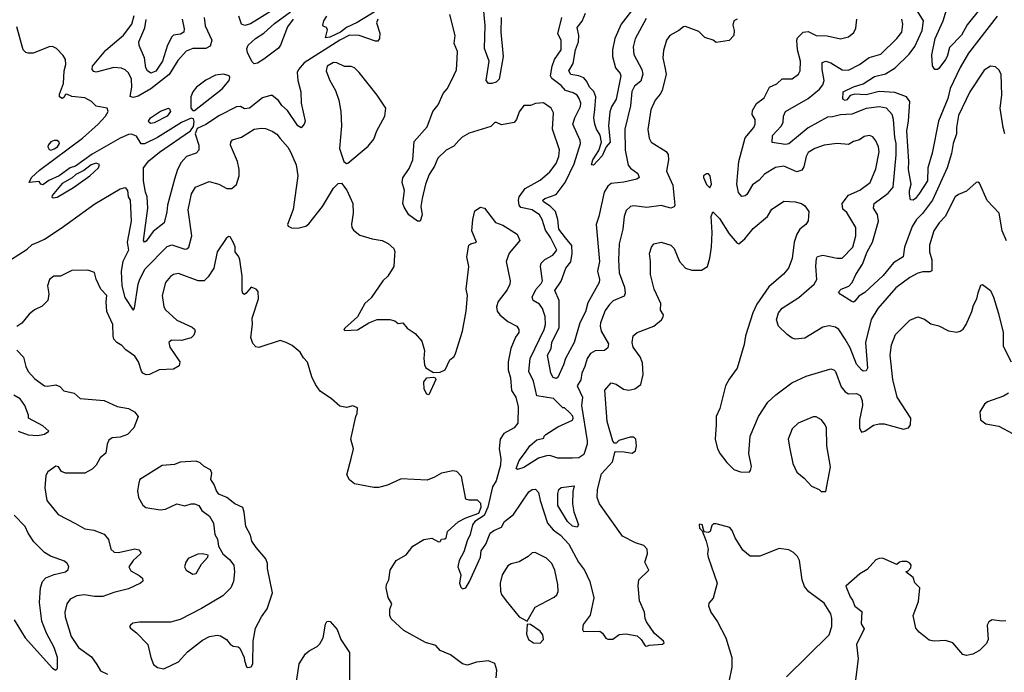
# Model space of a CAD drawing. Extents: x 1690054 to 1842981, y 782881 to 914114.
# Tile 36 of 256: x 1727492 to 1733590, y 792402 to 796442. Entities that reach past the tile are written whole.
import ezdxf

# ---------------------------------------------------------------- set-up
doc = ezdxf.new("R2010")
doc.units = 0

msp = doc.modelspace()

# ---------------------------------------------------------------- linework, layer by layer
at = {"layer": '0CON10XD'}
for points in [[(1730005, 796685.1), (1729582.8, 796425), (1729515.1, 796394.9), (1729479.6, 796365), (1729413.3, 796335), (1729385, 796330), (1729399.3, 796379.3), (1729393, 796393), (1729372, 796402), (1729369.3, 796409.3), (1729375.7, 796435), (1729394.2, 796465)], [(1729175, 796575.4), (1728922.4, 796417.6), (1728886.6, 796406.6), (1728865.6, 796415.6), (1728849.7, 796465)], [(1731309.6, 796535), (1731216.5, 796415), (1731177.8, 796325), (1731163.4, 796255), (1731163.7, 796213.7), (1731181.6, 796145), (1731210.3, 796110.3), (1731215.8, 796095), (1731185, 795950), (1731157.1, 795902.9), (1731147.1, 795872.9), (1731139.3, 795785), (1731149.5, 795685), (1731123.3, 795655), (1731099.5, 795600.5), (1731045, 795541.2), (1731033, 795543), (1731040.6, 795575), (1731077.6, 795632.4), (1731095.8, 795684.2), (1731087, 795727), (1731063.6, 795765), (1731053.6, 795795), (1731047.3, 795835), (1731052.9, 795887.1), (1731059.1, 795965), (1731047.5, 795997.5), (1731020.8, 796025), (1731005, 796058.8), (1730985, 796082.4), (1730955, 796095.8), (1730905, 796103.1), (1730892, 796125), (1730918.9, 796171.1), (1730934.4, 796255.6), (1730952.3, 796305), (1730954.4, 796344.4), (1730944.7, 796395), (1730975, 796433.8), (1730996.6, 796483.4)], [(1733443.3, 796515), (1733359.3, 796410.7), (1733323.6, 796346.4), (1733249.4, 796270.6), (1733236.4, 796215), (1733225.5, 796195), (1733185, 796140), (1733175, 796133.3), (1733160, 796135), (1733145.9, 796155.9), (1733140, 796225), (1733162.5, 796325), (1733211.5, 796435), (1733237.3, 796525)], [(1728633.8, 796455), (1728640, 796405), (1728682.5, 796315), (1728670.8, 796279.2), (1728645, 796263.5), (1728565, 796264.2), (1728523.3, 796246.7), (1728471, 796189), (1728417.9, 796102.1), (1728305, 796014.8), (1728225, 795968), (1728195, 795960), (1728176.2, 795966.2), (1728186.7, 796025), (1728184.7, 796075), (1728165, 796114.4), (1728145, 796132.5), (1728121.7, 796141.7), (1728075, 796146.4), (1727965, 796117.8), (1727951.8, 796121.8), (1727940.8, 796135), (1727943.3, 796155), (1728025.7, 796254.3), (1728135, 796346.8), (1728186.2, 796415), (1728201.7, 796468.3)], [(1729186.2, 796445), (1729151.6, 796398.4), (1729107.4, 796285), (1729095, 796266.9), (1729005, 796198), (1728965, 796172.6), (1728945, 796168.9), (1728931, 796181), (1728903.1, 796236.9), (1728898.5, 796265), (1728907.7, 796285), (1728953.2, 796326.8), (1729005, 796359.6), (1729070.7, 796419.3), (1729168.3, 796491.7)], [(1730749.2, 795139.2), (1730727.8, 795205), (1730710.8, 795235), (1730665, 795265.3), (1730595, 795280.4), (1730585.3, 795295), (1730581.6, 795325), (1730585.9, 795345), (1730621.7, 795398.3), (1730715, 795449.1), (1730775, 795500), (1730815, 795552.5), (1730831.8, 795595), (1730835, 795636.7), (1730791.1, 795765), (1730797.8, 795865), (1730784.2, 795895), (1730735, 795928.1), (1730687.3, 795922.7), (1730655, 795911.2), (1730615, 795911.2), (1730585, 795871.2), (1730569.4, 795825), (1730555, 795805.8), (1730475, 795790.5), (1730445, 795806.9), (1730435, 795805.8), (1730409.5, 795780.5), (1730275, 795740), (1730232, 795715), (1730210.6, 795695), (1730180.3, 795659.7), (1730133.8, 795635), (1730081.9, 795585), (1730061.4, 795535), (1730026.9, 795485), (1730004.5, 795425), (1729984.5, 795335.5), (1729975.8, 795285), (1729984, 795235), (1729972.5, 795195), (1729955, 795196.2), (1729902.5, 795235), (1729872.4, 795282.4), (1729864.7, 795305), (1729874.5, 795385), (1729860, 795435), (1729865.8, 795464.2), (1729905, 795521.2), (1729926.2, 795575), (1729935, 795688.8), (1730015, 795780), (1730049.6, 795875), (1730083.5, 795915), (1730114.7, 795985.3), (1730139.6, 796015), (1730169.2, 796070.8), (1730198.2, 796131.8), (1730201.3, 796201.3), (1730202.9, 796245), (1730182.9, 796295), (1730188.1, 796345), (1730155, 796474)], [(1730473.9, 796455), (1730472.3, 796365), (1730486.2, 796215), (1730462, 796075), (1730443.3, 796055), (1730416.7, 796046.7), (1730395, 796046.7), (1730380, 796065), (1730399.5, 796185), (1730370.5, 796265), (1730375.4, 796405.4), (1730364.6, 796515)], [(1733545.8, 796464.2), (1733367.3, 796235), (1733315.7, 796145.7), (1733254.5, 796015.5), (1733239.8, 795955), (1733183.1, 795815), (1733143.5, 795616.5), (1733116.2, 795525), (1733113.8, 795445), (1733065, 795368.5), (1733039.5, 795335), (1733025, 795325.5), (1733007.9, 795327.9), (1733001.6, 795361.6), (1733001.5, 795385), (1733012.9, 795425), (1732997.1, 795515), (1732999.2, 795565), (1732985.8, 795754.2), (1732996, 795815), (1733004, 795935), (1732983.5, 795965), (1732910.8, 795990.8), (1732815, 795998.3), (1732735, 795977.7), (1732665, 795981.1), (1732635, 795972.7), (1732615, 795946.2), (1732605, 795942.2), (1732589.5, 795949.5), (1732590.9, 795995), (1732655, 796026.9), (1732715.2, 796044.8), (1732785, 796090.3), (1732853.1, 796106.9), (1732913.8, 796145), (1733000.2, 796229.8), (1733035, 796277.3), (1733081.9, 796375), (1733088.4, 796435), (1733052.4, 796495)], [(1729709.7, 796445), (1729702.7, 796422.7), (1729722, 796358), (1729720, 796325), (1729710.7, 796309.3), (1729695, 796308.8), (1729595, 796344.7), (1729535, 796345.7), (1729475, 796314.9), (1729253.5, 796175), (1729217.9, 796135), (1729210.3, 796115), (1729214.1, 796065), (1729233.4, 795996.6), (1729235.4, 795925), (1729260, 795815), (1729254.2, 795795.8), (1729235, 795772.5), (1729215, 795785.6), (1729151.2, 795881.2), (1729115, 795910.5), (1729095, 795942), (1729055, 795972.5), (1729045, 795973.1), (1728995, 795959.2), (1728915, 795895.6), (1728885, 795890.8), (1728860, 795905), (1728835, 795902.9), (1728729.7, 795850.3), (1728645, 795793.8), (1728591.7, 795768.3), (1728578.6, 795735), (1728600.8, 795665), (1728600.6, 795635), (1728585, 795617.1), (1728524.6, 795595.4), (1728491.8, 795558.2), (1728470, 795515), (1728450.8, 795455), (1728406.9, 795295), (1728403.8, 795253.8), (1728385.9, 795184.1), (1728319, 795131), (1728275, 795071.4), (1728265, 795066.2), (1728258, 795075), (1728285.8, 795275), (1728282.1, 795345), (1728270.8, 795375), (1728259.7, 795445), (1728259.5, 795525), (1728292.2, 795567.8), (1728358.1, 795621.9), (1728550, 795755), (1728568, 795782), (1728572.5, 795812.5), (1728568.3, 795828.3), (1728555, 795832.5), (1728495, 795806.2), (1728346.3, 795713.7), (1728265, 795673.2), (1728244.8, 795674.8), (1728215, 795720.8), (1728185, 795733.4), (1728165, 795732.5), (1728115, 795708.4), (1727940.9, 795609.1), (1727836.7, 795535), (1727804.1, 795525.9), (1727735.6, 795475), (1727673.1, 795446.9), (1727635, 795420), (1727623.6, 795423.6), (1727611.7, 795441.7), (1727550, 795435), (1727566.2, 795465), (1727615, 795510.9), (1727881, 795709), (1727979.1, 795795), (1728022.5, 795845), (1728040.4, 795875), (1728034.5, 795894.5), (1727965, 795908), (1727935.8, 795935.8), (1727895, 795958), (1727815, 795966.9), (1727785, 795981.2), (1727775, 795980), (1727765, 795960), (1727755, 795954.2), (1727739.2, 795965), (1727738.9, 795981.1), (1727762.9, 796047.1), (1727767.5, 796125), (1727777.1, 796165), (1727776, 796195), (1727761.1, 796221.1), (1727720, 796265), (1727695, 796275.6), (1727675, 796274.4), (1727575, 796236), (1727545, 796234.2), (1727530.3, 796240.3), (1727513.3, 796255), (1727475, 796398.8)], [(1728497.5, 796445), (1728510.4, 796385), (1728508.9, 796365), (1728487.3, 796352.7), (1728445, 796345.8), (1728433.9, 796336.1), (1728406.7, 796285), (1728376.9, 796185), (1728335.7, 796124.3), (1728305, 796111.5), (1728282.9, 796125), (1728272.5, 796145), (1728265.6, 796205.6), (1728232.4, 796282.4), (1728230, 796305), (1728267.9, 796392.1), (1728275, 796444.4)], [(1731935, 796446), (1731914.7, 796435), (1731908.7, 796408.7), (1731915.7, 796375), (1731914.3, 796345), (1731885, 796314.4), (1731805, 796300.6), (1731786.3, 796316.3), (1731735, 796332.5), (1731698.3, 796368.3), (1731615, 796400), (1731602.2, 796397.8), (1731575, 796375.7), (1731518.8, 796345), (1731498, 796315), (1731478.3, 796251.7), (1731474.7, 796205.3), (1731487.7, 796147.7), (1731495.3, 796104.7), (1731470.4, 796005), (1731459.3, 795980.7), (1731426.7, 795945), (1731400.5, 795885), (1731382.2, 795762.2), (1731389.8, 795709.8), (1731402.9, 795685), (1731495, 795626.7), (1731507.6, 795607.6), (1731510.9, 795575), (1731496.7, 795505), (1731537, 795417), (1731550, 795295), (1731545, 795282.9), (1731525, 795276.5), (1731465, 795292.3), (1731375, 795280), (1731295, 795290.6), (1731273.8, 795285), (1731248.9, 795261.1), (1731234.5, 795225), (1731227.1, 795145), (1731205.4, 795055), (1731200.4, 794955), (1731204.6, 794875), (1731236.9, 794786.9), (1731241.1, 794748.9), (1731235, 794730), (1731168.1, 794701.9), (1731145, 794680), (1731118, 794642), (1731088, 794565), (1731086, 794545), (1731094, 794515), (1731137.9, 794435), (1731135, 794411.2), (1731114.7, 794395.3), (1731055, 794391.9), (1731027.1, 794375), (1731006.2, 794345), (1730992.5, 794295), (1730973.3, 794255), (1730967.4, 794212.6), (1730945.3, 794175), (1730976.7, 794105), (1730972, 794055), (1731006.7, 793835), (1731005.7, 793815), (1730985, 793750), (1730955, 793730), (1730915, 793727.5), (1730825, 793727.5), (1730775, 793744), (1730755, 793742.5), (1730705, 793728.6), (1730615, 793670), (1730575, 793657.5), (1730567.5, 793665), (1730585, 793713.3), (1730624.5, 793765.5), (1730651.4, 793805), (1730695, 793842), (1730738.3, 793851.7), (1730740, 793865), (1730750, 793875), (1730825, 793922.5), (1730916.1, 793963.9), (1730920, 793975), (1730918.3, 793988.3), (1730898.3, 794008.3), (1730865, 794040), (1730855, 794040), (1730797, 794097), (1730694.5, 794114.5), (1730673.5, 794205), (1730646, 794265), (1730653.3, 794345), (1730740.3, 794525), (1730748, 794555), (1730746.3, 794605), (1730730.4, 794655), (1730711.9, 794681.9), (1730672.5, 794705), (1730666.5, 794725), (1730688.2, 794771.8), (1730721.5, 794808.5), (1730728.9, 794825), (1730717.1, 794915), (1730722.5, 794935), (1730745, 794958.5), (1730793.1, 794985), (1730819.2, 795015), (1730779.2, 795095), (1730749.2, 795139.2)], [(1731370.9, 796449.1), (1731303.6, 796323.6), (1731292.1, 796275), (1731296.4, 796226.4), (1731345, 796134.4), (1731351.4, 796105), (1731339, 796061), (1731299.9, 796030.1), (1731282.7, 795997.3), (1731275, 795910), (1731239.3, 795765), (1731242.4, 795635), (1731261.2, 795541.2), (1731275, 795522.9), (1731321.1, 795491.1), (1731329.2, 795465), (1731314.5, 795455.5), (1731232.9, 795437.1), (1731155, 795427.7), (1731135, 795411.1), (1731111.3, 795375), (1731079.6, 795225), (1731061.5, 795175), (1731082.7, 794945), (1731070.7, 794885), (1731082.5, 794835), (1731080, 794815), (1731010.6, 794689.4), (1730996.2, 794633.8), (1730960.9, 794565), (1730925.5, 794445), (1730871.4, 794345), (1730860, 794305), (1730825, 794227.5), (1730815, 794221.2), (1730795, 794226.7), (1730781.9, 794255), (1730761.5, 794365), (1730782.4, 794407.6), (1730788.1, 794445), (1730832.6, 794537.4), (1730833.3, 794705), (1730806.7, 794765), (1730846.2, 794823.8), (1730873.5, 794905), (1730905, 794943.5), (1730913.3, 794995), (1730911.1, 795045), (1730871.8, 795091.8), (1730831.5, 795145), (1730824.2, 795205), (1730809.4, 795255), (1730778.2, 795288.2), (1730735.3, 795315), (1730731.2, 795325), (1730745, 795336), (1730815, 795361.1), (1730870.4, 795435), (1730925, 795549.5), (1730965.3, 795675), (1730962.1, 795695), (1730918.3, 795795), (1730930.8, 795835), (1730965.9, 795905), (1730966.7, 795925), (1730957.3, 795955), (1730944.3, 795974.3), (1730919.2, 795989.2), (1730873.1, 796003.1), (1730845, 796036), (1730788.5, 796078.5), (1730779.1, 796095), (1730788.7, 796155), (1730803.1, 796196.9), (1730845.5, 796255.5), (1730846.2, 796315), (1730825.4, 796355), (1730849.6, 796455)], [(1733604.2, 795074.2), (1733576.1, 795135), (1733557.8, 795245), (1733484, 795324), (1733435, 795430), (1733425, 795436.2), (1733415, 795433.8), (1733355, 795381.2), (1733305, 795360), (1733286.2, 795345), (1733222.9, 795225), (1733185.5, 795185), (1733153.3, 795135), (1733127.2, 795047.2), (1733127.3, 795005), (1733141.2, 794955), (1733141.4, 794888.6), (1733128.9, 794881.1), (1733085, 794881.8), (1733055, 794873.5), (1733005, 794846.5), (1732917.7, 794782.3), (1732806.9, 794655), (1732764.3, 794585.7), (1732730.9, 794445), (1732742.1, 794285), (1732735, 794268.1), (1732715, 794267.3), (1732705, 794274.1), (1732675, 794310), (1732635, 794411.4), (1732605, 794465.6), (1732563.9, 794523.9), (1732545, 794538.5), (1732505, 794546.7), (1732465, 794538.1), (1732355, 794470), (1732295, 794465.3), (1732275, 794470.3), (1732245, 794493.2), (1732192.1, 794545), (1732179.8, 794585), (1732192, 794628), (1732214.2, 794655.8), (1732318.1, 794721.9), (1732412.7, 794805), (1732428.4, 794835), (1732423.3, 794916.7), (1732426.4, 794963.6), (1732433.1, 794976.9), (1732465.5, 794984.5), (1732555, 794966.5), (1732585, 794966.9), (1732652, 795035), (1732670, 795105), (1732670.5, 795155), (1732615, 795248.5), (1732589.4, 795269.4), (1732585.6, 795305), (1732624.1, 795355.9), (1732695, 795386.2), (1732758.2, 795435), (1732795, 795518.8), (1732813.8, 795625), (1732811.5, 795655), (1732795, 795692), (1732775, 795718), (1732755, 795726), (1732721.4, 795718.6), (1732692.1, 795697.9), (1732655, 795687.8), (1732625, 795669.5), (1732555, 795675.6), (1732475, 795665.5), (1732417.1, 795645), (1732375, 795620), (1732362.3, 795595), (1732349.1, 795530.9), (1732335, 795511.5), (1732305, 795500.4), (1732225, 795534.7), (1732172.3, 795527.7), (1732105, 795486.9), (1732071, 795449), (1732030.4, 795419.6), (1731995, 795360), (1731985, 795351.5), (1731965, 795348.1), (1731943.3, 795373.3), (1731934, 795424), (1731946.2, 795565), (1731985, 795711.4), (1732039.4, 795775), (1732047.8, 795795), (1732046.5, 795825), (1732027.8, 795855), (1732030.7, 795879.3), (1732055, 795924.3), (1732102.2, 795957.8), (1732135.5, 796025), (1732181.4, 796045), (1732215, 796075.4), (1732275, 796075.6), (1732315.6, 796105), (1732324.5, 796125.5), (1732326.8, 796185), (1732308.2, 796255), (1732303.8, 796316.2), (1732309.7, 796330.3), (1732345, 796364.2), (1732375, 796368.8), (1732425, 796344.1), (1732492, 796342), (1732575, 796323.1), (1732624.5, 796335.5), (1732657.9, 796362.1), (1732669.7, 796390.3), (1732675.6, 796445)], [(1733582.2, 795775), (1733564.1, 795895), (1733575.3, 795975.3), (1733570, 796105), (1733555, 796131.2), (1733535, 796150), (1733505, 796154), (1733465, 796130.8), (1733376.7, 795995), (1733305, 795850), (1733293.3, 795775), (1733293.8, 795735), (1733272.9, 795675), (1733263.3, 795615), (1733235.7, 795524.3), (1733144.3, 795325), (1733083.3, 795243.3), (1733045.4, 795205), (1733018.5, 795161.5), (1732972, 795035), (1732963.1, 794975), (1732903, 794937), (1732840.3, 794859.7), (1732725, 794753.3), (1732689.2, 794730.8), (1732665, 794700), (1732655, 794693.8), (1732645, 794697.5), (1732572.4, 794742.4), (1732563.8, 794755), (1732578.6, 794775), (1732627.2, 794792.8), (1732648.1, 794815), (1732670.5, 794865), (1732710.6, 794929.4), (1732740.6, 795005), (1732772.6, 795065), (1732811.4, 795195), (1732805, 795235.8), (1732780, 795275), (1732783.6, 795305), (1732870.6, 795369.4), (1732901.8, 795405), (1732920, 795605), (1732919.1, 795675), (1732912.5, 795712.5), (1732903.5, 795825), (1732894.6, 795855), (1732860, 795895), (1732815, 795902.2), (1732735, 795892.8), (1732645, 795857.2), (1732575, 795853.8), (1732525, 795840), (1732495, 795839.7), (1732375, 795773.1), (1732255, 795673.5), (1732235, 795669.5), (1732151.7, 795681.7), (1732154.6, 795725), (1732207.7, 795782.3), (1732220.8, 795805), (1732222.7, 795845), (1732234.4, 795875), (1732375.7, 795954.3), (1732445, 796013.1), (1732465, 796038.6), (1732474.1, 796065), (1732461.2, 796135), (1732462.7, 796177.3), (1732484.5, 796185.5), (1732515.7, 796175.7), (1732585, 796131.5), (1732625, 796129.6), (1732692.5, 796165), (1732752.4, 796207.6), (1732825, 796228.5), (1732925, 796326.5), (1732955.4, 796365), (1732960.8, 796415), (1732955, 796445.6)], [(1729515, 795552.5), (1729525, 795553.3), (1729650.9, 795659.1), (1729685, 795703.8), (1729703.1, 795755), (1729754.2, 795845), (1729760, 795895), (1729705, 795976), (1729595.4, 796115.4), (1729565, 796144), (1729545, 796152.5), (1729503, 796153), (1729455.7, 796175.7), (1729435, 796177.5), (1729396.7, 796155), (1729390.8, 796125), (1729411.1, 796071.1), (1729448, 796005), (1729469.4, 795945), (1729481.1, 795875), (1729485.7, 795785), (1729473.1, 795645), (1729500, 795565), (1729515, 795552.5)], [(1728575, 795880), (1728745.9, 796015), (1728788.5, 796065), (1728794.2, 796084.2), (1728788.8, 796095), (1728754.6, 796104.6), (1728705, 796098.7), (1728645, 796067.8), (1728587.4, 796025), (1728564.7, 795995), (1728552.8, 795965), (1728552.5, 795895), (1728565, 795880), (1728575, 795880)], [(1728305, 795800.5), (1728294.4, 795805), (1728289.1, 795815), (1728301.5, 795835), (1728364.8, 795875.2), (1728413.9, 795893.9), (1728420, 795890), (1728425, 795873.3), (1728405.4, 795845), (1728325, 795803.9), (1728305, 795800.5)], [(1727434.6, 794955.4), (1727537.9, 795022.1), (1727570.3, 795049.7), (1727605.6, 795064.4), (1727646.4, 795083.6), (1727748.8, 795151.2), (1727957.9, 795302.1), (1728115, 795395.4), (1728145, 795402.7), (1728159.6, 795385), (1728164.4, 795345), (1728175.7, 795325), (1728183.4, 795195), (1728158.3, 795065), (1728166.1, 795015), (1728131.6, 794945), (1728119.8, 794885), (1728125.3, 794795.3), (1728143.1, 794723.1), (1728195, 794643.3), (1728203.3, 794656.7), (1728225.3, 794805), (1728236.9, 794836.9), (1728269.3, 794900.7), (1728405, 795038.5), (1728435, 795047.9), (1728515, 795021.8), (1728526.9, 795023.1), (1728540, 795035), (1728558.8, 795105), (1728535.9, 795265), (1728555.4, 795364.6), (1728581.4, 795405), (1728665, 795440.4), (1728725, 795424.6), (1728775, 795397.9), (1728805, 795398.1), (1728835, 795422), (1728851.1, 795475), (1728851.1, 795515), (1728841.3, 795565), (1728798.6, 795665), (1728800, 795685), (1728810.5, 795699.5), (1728865, 795714.2), (1728945, 795765.5), (1728988.3, 795771.7), (1729015, 795768.7), (1729055, 795751.3), (1729085, 795732.9), (1729106.1, 795706.1), (1729152.9, 795652.9), (1729169.1, 795625), (1729205, 795543.8), (1729214, 795475), (1729185, 795266.7), (1729150.8, 795175), (1729153.8, 795165), (1729175, 795153.1), (1729215, 795151.5), (1729263.8, 795165), (1729281.7, 795178.3), (1729367.1, 795285), (1729435, 795400), (1729465, 795427.5), (1729485, 795430), (1729517.7, 795387.7), (1729555.7, 795305), (1729556.7, 795245), (1729546.8, 795176.8), (1729548.6, 795155), (1729558.7, 795138.7), (1729598.9, 795108.9), (1729675, 795086.4), (1729736.3, 795076.3), (1729775, 795057.1), (1729808.2, 795025), (1729815.4, 795005), (1729813.6, 794985), (1729808.5, 794915), (1729772.5, 794855), (1729741.4, 794825), (1729669.3, 794720.7), (1729630, 794685), (1729585, 794602), (1729505, 794532.5), (1729500, 794525), (1729505, 794517.5), (1729585, 794521.9), (1729655, 794566), (1729705, 794586), (1729785, 794586.7), (1729815, 794577.5), (1729835, 794562.5), (1729865, 794566), (1729891.9, 794531.9), (1729940.3, 794500.3), (1729982.7, 794452.7), (1730000, 794395), (1729995.9, 794345.9), (1729999.2, 794305), (1730007.6, 794287.6), (1730055, 794258.6), (1730095, 794260), (1730128, 794275), (1730155, 794336.7), (1730181.7, 794358.3), (1730191.2, 794375), (1730234.6, 794515), (1730257.7, 794637.7), (1730264.5, 794735), (1730257.3, 794775), (1730274.5, 794915), (1730261.5, 794975), (1730273.3, 795046.7), (1730285, 795055.6), (1730320, 795065), (1730292, 795135), (1730298.8, 795205), (1730311.7, 795258.3), (1730345, 795282.5), (1730370, 795275), (1730437.7, 795187.7), (1730485, 795170), (1730573.3, 795115), (1730588.8, 795075), (1730522.5, 794997.5), (1730505.5, 794945), (1730529.1, 794825), (1730526.5, 794805), (1730510, 794770), (1730455, 794697.1), (1730444.7, 794665), (1730448.3, 794638.3), (1730465, 794615.7), (1730515, 794574.3), (1730571.2, 794545), (1730584.2, 794525), (1730582.9, 794505), (1730563.1, 794476.9), (1730533.1, 794406.9), (1730517.9, 794325), (1730517.9, 794275), (1730531.2, 794225), (1730537.9, 794147.9), (1730564.5, 794105), (1730578.5, 794045), (1730576.9, 793945), (1730555, 793915.6), (1730490.2, 793879.8), (1730467.9, 793845), (1730461.1, 793785), (1730471.9, 793725), (1730469.6, 793685), (1730441.8, 793588.2), (1730420.2, 793549.8), (1730391.1, 793425), (1730367.6, 793372.4), (1730311.6, 793335), (1730296.1, 793315), (1730282.6, 793255), (1730263.9, 793216.1), (1730242.7, 793147.3), (1730213.5, 793095), (1730205.6, 793055), (1730223.6, 793005), (1730216.5, 792955), (1730225, 792928.8), (1730235, 792920), (1730255, 792926), (1730277.1, 792965), (1730345, 793114.2), (1730350.8, 793155), (1730378.4, 793195), (1730406.6, 793263.4), (1730429.1, 793280.9), (1730475, 793301.1), (1730493.9, 793336.1), (1730550.7, 793379.3), (1730645, 793520.6), (1730665, 793534.4), (1730686.5, 793536.5), (1730705.4, 793515.4), (1730715.4, 793465), (1730760.8, 793325), (1730795.2, 793285.2), (1730841.9, 793251.8), (1730892, 793195), (1730953.4, 793083.4), (1730989.6, 793035), (1731023.8, 792965), (1731047.2, 792862.8), (1731025, 792756.7), (1730982.5, 792697.5), (1730977.7, 792667.7), (1730984.3, 792654.3), (1731085, 792657.1), (1731102, 792645), (1731122.9, 792612.9), (1731135, 792608), (1731165, 792608.6), (1731205, 792636), (1731245, 792641.4), (1731315, 792629.2), (1731341.4, 792605), (1731365, 792566.7), (1731375, 792563.8), (1731390, 792570), (1731472.7, 792577.3), (1731483.8, 792585), (1731480, 792595), (1731422.4, 792642.4), (1731374.6, 792715), (1731366.1, 792736.1), (1731362.2, 792775), (1731331.2, 792845), (1731322.6, 792937.4), (1731325.6, 792975), (1731388, 793035), (1731364.3, 793085), (1731380.8, 793135), (1731378, 793165), (1731356.8, 793186.8), (1731305, 793204.3), (1731226, 793245), (1731083.3, 793445), (1731068.5, 793485), (1731069.6, 793535), (1731095, 793632), (1731163.6, 793705), (1731180.7, 793769.3), (1731235, 793768), (1731285, 793758.8), (1731305, 793773.8), (1731311.9, 793805), (1731308.6, 793845), (1731295, 793858), (1731272.1, 793857.9), (1731202.7, 793837.3), (1731185, 793820), (1731175, 793820), (1731165, 793832.5), (1731131.2, 793955), (1731115, 794150), (1731155, 794194.2), (1731185, 794185.6), (1731231.2, 794155), (1731265, 794148.9), (1731302.4, 794157.6), (1731338, 794185), (1731353.5, 794245), (1731348.6, 794318.6), (1731335.5, 794355), (1731292.1, 794415), (1731285.6, 794445), (1731292, 794485), (1731315, 794505.7), (1731420, 794545), (1731466, 794585), (1731476.8, 794603.2), (1731478.6, 794615), (1731461.3, 794645), (1731463.3, 794685), (1731422.2, 794775), (1731398.9, 794865), (1731399.2, 794945), (1731392, 794995), (1731404, 795035), (1731420, 795055), (1731463.9, 795066.1), (1731525, 795045.8), (1731544.2, 795025), (1731578.6, 794945), (1731615, 794903.8), (1731655, 794892), (1731715, 794892.5), (1731750.8, 794915), (1731765.6, 794965.6), (1731777.3, 795035), (1731781.1, 795125), (1731774.4, 795225), (1731785, 795252.5), (1731825, 795212.5), (1731885, 795116), (1731935, 795059.2), (1731945, 795055.7), (1731983.1, 795085), (1732035, 795150.8), (1732122.9, 795225), (1732150, 795270), (1732178.3, 795288.3), (1732225, 795318.6), (1732295, 795314), (1732334.2, 795304.2), (1732355, 795290), (1732379.2, 795255), (1732375, 795197.5), (1732360, 795175), (1732323.5, 795145), (1732305, 795114), (1732289.3, 795065), (1732275.4, 794964.6), (1732252.5, 794905), (1732223, 794867), (1732132.2, 794787.8), (1732057.6, 794682.4), (1732031.5, 794628.5), (1731986.1, 794485), (1731978, 794432), (1731935, 794286.2), (1731885, 794216.9), (1731863.1, 794175), (1731827.7, 794035), (1731805.5, 793985), (1731804.6, 793935)], [(1733592.5, 795735), (1733582.2, 795775)], [(1727685, 795635.6), (1727705, 795642.8), (1727725.9, 795655), (1727738.5, 795675), (1727737.5, 795685), (1727725, 795694.3), (1727705, 795694.5), (1727685, 795686), (1727668.1, 795665), (1727665.7, 795655), (1727675, 795639.2), (1727685, 795635.6)], [(1727699.5, 795339.5), (1727725, 795344.2), (1727825.6, 795404.4), (1727925.7, 795475), (1727980.7, 795525), (1727986.8, 795546.8), (1727965, 795553.2), (1727935, 795543.4), (1727890.3, 795509.7), (1727839.8, 795485), (1727816.2, 795463.8), (1727755, 795428.5), (1727692.5, 795355), (1727692, 795345), (1727699.5, 795339.5)], [(1731765, 795402.5), (1731776, 795425), (1731768.8, 795475), (1731758, 795488), (1731745, 795488.8), (1731726.7, 795475), (1731726.7, 795465), (1731745, 795422.5), (1731765, 795402.5)], [(1730442.3, 792367.7), (1730446, 792415), (1730435, 792456.7), (1730395, 792474.2), (1730320, 792465), (1730265, 792446), (1730235, 792454), (1730160, 792510), (1730095, 792537.5), (1730068.3, 792568.3), (1730005, 792588), (1729871.5, 792661.5), (1729793.6, 792733.6), (1729784.2, 792755), (1729784.3, 792794.3), (1729796.1, 792826.1), (1729774.2, 792865), (1729762.5, 792925), (1729764, 792945), (1729778.8, 792975), (1729786.7, 793035), (1729824, 793095), (1729885, 793128.8), (1729927.1, 793182.9), (1729995, 793223.8), (1730043.6, 793233.6), (1730085, 793209.2), (1730095, 793212), (1730105, 793226.2), (1730125, 793228.6), (1730132.5, 793235), (1730141.9, 793275), (1730207, 793333), (1730255, 793359.1), (1730335, 793388.4), (1730350.7, 793425), (1730347.3, 793447.3), (1730328, 793468), (1730275, 793467.1), (1730254.3, 793474.3), (1730227.5, 793615), (1730200, 793645), (1730175, 793650), (1730105, 793635.8), (1730060.3, 793609.7), (1730015, 793592.2), (1729855, 793600), (1729769.5, 793560.5), (1729713.6, 793546.4), (1729685, 793546.2), (1729565, 793570), (1729533.6, 793593.6), (1729517.5, 793625), (1729545.7, 793725.7), (1729560, 793785), (1729542, 793845), (1729573.6, 793986.4), (1729582.5, 794005), (1729585, 794040), (1729555, 794052.5), (1729515, 794042.5), (1729475, 794050), (1729423.3, 794095), (1729353.4, 794143.4), (1729324.3, 794184.3), (1729301.1, 794231.1), (1729275, 794322), (1729249.7, 794349.7), (1729230, 794385), (1729178.8, 794425), (1729143.3, 794445), (1729105, 794457.1), (1728974, 794414), (1728955, 794416.7), (1728935, 794437.5), (1728922.5, 794475), (1728934, 794555), (1728930.8, 794595), (1728970, 794715), (1728969.3, 794759.3), (1728957.5, 794775), (1728925, 794786.2), (1728895, 794748.8), (1728885, 794741.2), (1728875, 794746.7), (1728869.4, 794765), (1728870.6, 794855), (1728856.2, 794955), (1728850, 794975), (1728826.7, 795005), (1728826.1, 795036.1), (1728813.8, 795065), (1728795, 795097.5), (1728785, 795100), (1728771.7, 795088.3), (1728716, 795005), (1728693.5, 794905), (1728658.8, 794851.2), (1728634.2, 794825.8), (1728598, 794825), (1728475, 794871.8), (1728445, 794865.5), (1728425, 794853.5), (1728395.5, 794815), (1728373.8, 794735), (1728384.5, 794665), (1728395, 794645.8), (1728465, 794583.1), (1728559.7, 794539.7), (1728575, 794526.7), (1728578, 794515), (1728571.2, 794488.8), (1728555, 794472.5), (1728495, 794456), (1728431.7, 794458.3), (1728416.7, 794445), (1728421.2, 794415), (1728484, 794325), (1728480.3, 794299.7), (1728445, 794278.1), (1728355, 794275.5), (1728295, 794245.6), (1728275, 794244.3), (1728255, 794254.2), (1728246.3, 794266.3), (1728227.8, 794325), (1728205, 794360.4), (1728148.5, 794398.5), (1728125, 794426.2), (1728094.4, 794445), (1728075.6, 794465), (1728070, 794485), (1728068.9, 794555), (1728032.7, 794635), (1728028.2, 794695), (1728032.1, 794735), (1727993.8, 794775), (1727966.1, 794836.1), (1727955, 794877.5), (1727915, 794892.5), (1727815, 794890), (1727745, 794854), (1727704.3, 794855.7), (1727676.2, 794835), (1727664.3, 794795.7), (1727672.9, 794745), (1727666.2, 794705), (1727631.3, 794668.7), (1727583.8, 794646.2), (1727550.9, 794619.1), (1727506.3, 794563.7), (1727475, 794544)], [(1731804.6, 793935), (1731798.6, 793845), (1731812.5, 793785), (1731830, 793755), (1731870.6, 793700.6), (1731915, 793657.1), (1731955, 793643.1), (1732008.6, 793641.4), (1732018.6, 793651.4), (1732024.2, 793675.8), (1732007.4, 793757.4), (1732015.5, 793865), (1732067.5, 793985), (1732125, 794074), (1732175, 794120.6), (1732273.8, 794195), (1732363.3, 794235), (1732515, 794280.6), (1732533.8, 794275), (1732545, 794264.2), (1732580.2, 794170.2), (1732605, 794138.6), (1732625, 794127.1), (1732675, 794128.6), (1732696.4, 794115), (1732708.9, 794085), (1732712.4, 794055), (1732693.7, 793966.3), (1732693.5, 793915), (1732705, 793890), (1732725, 793894.2), (1732778.6, 793931.4), (1732815, 793940.6), (1732845, 793940), (1732965, 793908.1), (1732995.8, 793915), (1733008.6, 793935), (1733010, 793975), (1732925.5, 794105), (1732898.9, 794215), (1732883.5, 794365), (1732891.4, 794428.6), (1732916.2, 794493.8), (1733005, 794582.5), (1733055, 794603.3), (1733095, 794588.8), (1733135, 794558.6), (1733185, 794548.1), (1733245, 794515.6), (1733295, 794507.5), (1733316.8, 794513.2), (1733335, 794526), (1733354.4, 794555), (1733388.8, 794635), (1733398.8, 794675), (1733420, 794715), (1733428.3, 794751.7), (1733445, 794800), (1733455, 794802.5), (1733503.3, 794765), (1733523.3, 794725), (1733554.5, 794624.5), (1733582.3, 794505), (1733582.3, 794422.3), (1733632.1, 794325)], [(1727475, 794395.8), (1727515, 794353.8), (1727529.5, 794295), (1727544.4, 794265), (1727585, 794220), (1727645, 794175.8), (1727665, 794172.9), (1727715, 794181.4), (1727741.1, 794171.1), (1727764.6, 794144.6), (1727830.3, 794130.3), (1727867.6, 794097.6), (1728014.8, 794084.8), (1728095, 794047.8), (1728165, 794035.6), (1728203.8, 794015), (1728226, 793985), (1728199.2, 793915), (1728158.8, 793875), (1728115, 793858.1), (1728065, 793853.3), (1728045, 793839.2), (1728034.5, 793815.5), (1728025, 793760), (1727990.8, 793729.2), (1727965, 793684.3), (1727940.9, 793659.1), (1727895, 793634.6), (1727775, 793635.8), (1727751.2, 793645), (1727732, 793675), (1727715, 793678.5), (1727665.9, 793644.1), (1727655, 793620), (1727647.5, 793545), (1727659.2, 793465), (1727729.7, 793379.7), (1727836.7, 793323.3), (1727895, 793290.5), (1727951.9, 793281.9), (1728015, 793257.5), (1728042.9, 793225), (1728055.5, 793165.5), (1728076.4, 793146.4), (1728105, 793143.4), (1728205, 793167.3), (1728229.6, 793159.6), (1728242, 793145), (1728240, 793135), (1728195, 793095.5), (1728167.1, 793055), (1728180.7, 793030.7), (1728232.6, 793002.6), (1728252, 792985), (1728254.1, 792965.9), (1728240.8, 792955), (1728165, 792920), (1728075, 792897.5), (1728007.9, 792872.1), (1727955, 792872.2), (1727892.6, 792882.6), (1727845, 792876.2), (1727804.7, 792855.3), (1727783.2, 792826.8), (1727772.5, 792775), (1727773.8, 792745), (1727810.4, 792625), (1727857, 792557), (1727937.6, 792497.6), (1727970.6, 792450.6), (1727991.7, 792411.7), (1728035, 792390)], [(1730025, 794120), (1730012.5, 794125), (1729996.7, 794155), (1729995, 794200), (1730012.5, 794225), (1730055, 794230), (1730065.8, 794225.8), (1730070, 794215), (1730025, 794120)], [(1727483.1, 793895), (1727545, 793872.9), (1727605, 793869.4), (1727645, 793876.2), (1727672.5, 793895), (1727635, 793927.7), (1727546.2, 793975), (1727546.4, 793995), (1727523.1, 794053.1), (1727495, 794094.6), (1727455, 794117.7)], [(1733615, 794131.1), (1733585, 794111.5), (1733485, 794076.9), (1733467.6, 794062.4), (1733438.9, 794015), (1733441.9, 793965), (1733475, 793941.1), (1733555, 793926.9), (1733640.2, 793880.2)], [(1732485, 793522.5), (1732514.2, 793675), (1732490.8, 793805), (1732489.2, 793915), (1732481.2, 793935), (1732456.7, 793965), (1732425, 793984), (1732405, 793984), (1732313.3, 793945), (1732275, 793910), (1732252, 793845), (1732260.8, 793785), (1732280, 793695), (1732305, 793641.2), (1732350, 793605), (1732395, 793553.8), (1732443.6, 793533.6), (1732455, 793522.5), (1732485, 793522.5)], [(1728385, 792424), (1728475, 792467.5), (1728531.2, 792528.8), (1728625, 792600.6), (1728666.7, 792625), (1728715, 792632.5), (1728735, 792629.2), (1728773.3, 792605), (1728796.1, 792576.1), (1728815, 792563.3), (1728845, 792560), (1728855, 792552.5), (1728882.5, 792495), (1728883.3, 792475), (1728897, 792437), (1728905, 792432.5), (1728925, 792436.7), (1728936.7, 792455), (1728938, 792595), (1728951.4, 792675), (1728988.6, 792745), (1729025.4, 792794.6), (1729058, 792895), (1729027.5, 793045), (1729027.5, 793075), (1729015.8, 793105.8), (1728955.8, 793175), (1728930, 793215), (1728921.7, 793251.7), (1728892, 793305), (1728883, 793393), (1728873.6, 793423.6), (1728825, 793446.2), (1728775, 793484), (1728725.7, 793505.7), (1728710, 793525), (1728696.7, 793565), (1728676.7, 793595), (1728681.2, 793635), (1728673.3, 793655), (1728635, 793676.2), (1728610, 793700), (1728585, 793709.4), (1728485, 793702.5), (1728451.3, 793688.7), (1728375, 793682.2), (1728236.7, 793595), (1728230, 793575), (1728222.5, 793525), (1728228, 793485), (1728255, 793436.7), (1728273, 793423), (1728361.2, 793408.8), (1728395, 793412.9), (1728465, 793446.2), (1728515, 793432.7), (1728555, 793446), (1728575, 793446.2), (1728602.5, 793435), (1728620, 793405), (1728668.1, 793368.1), (1728693.3, 793325), (1728700, 793255), (1728717, 793227), (1728723, 793183), (1728750, 793135), (1728791.7, 793101.7), (1728818.8, 793065), (1728823.3, 793025), (1728816.1, 792963.9), (1728800, 792925), (1728750, 792875), (1728617, 792797), (1728485, 792729.4), (1728425, 792713.1), (1728235, 792713.3), (1728193.6, 792706.4), (1728177.5, 792695), (1728172.5, 792685), (1728177.5, 792675), (1728215, 792647.5), (1728286, 792575), (1728304.2, 792495), (1728321.2, 792451.2), (1728345, 792432), (1728385, 792424)], [(1730945, 793301.2), (1730915, 793308.1), (1730885.6, 793335), (1730823.9, 793435), (1730825, 793510), (1730830.8, 793535), (1730845, 793547.5), (1730926.2, 793556.2), (1730918, 793522), (1730915.6, 793445), (1730923.1, 793395), (1730952, 793315), (1730945, 793301.2)], [(1727457.8, 792727.8), (1727525, 792616.7), (1727695, 792428), (1727715, 792416.2), (1727726, 792425), (1727726.2, 792495), (1727705.4, 792555), (1727658.4, 792645), (1727629.1, 792719.1), (1727615.4, 792835), (1727620.4, 792925), (1727633.8, 792965), (1727655, 792987.9), (1727705, 793008.5), (1727775, 793024.6), (1727791.4, 793038.6), (1727796.6, 793056.6), (1727786.9, 793076.9), (1727770.1, 793090.1), (1727682.1, 793122.1), (1727646, 793145), (1727580.6, 793210.6), (1727544, 793264), (1727525.6, 793305), (1727456.9, 793375)], [(1732241.2, 792375), (1732504.5, 792635), (1732521.2, 792685), (1732522.1, 792735), (1732514.6, 792764.6), (1732475, 792830.8), (1732379.7, 792899.7), (1732353, 792933), (1732337.5, 792975), (1732322, 793095), (1732308.8, 793118.8), (1732283.3, 793145), (1732255, 793160), (1732195, 793169.2), (1732075, 793120.6), (1732015, 793122), (1731969.4, 793159.4), (1731921.9, 793235), (1731905, 793281.2), (1731889.4, 793299.4), (1731805, 793322.5), (1731788.3, 793321.7), (1731778.3, 793311.7), (1731767.5, 793275), (1731755, 793267.5), (1731731.7, 793271.7), (1731721.7, 793301.7), (1731720, 793315), (1731705, 793320), (1731700, 793315), (1731702.5, 793295), (1731718.3, 793278.3), (1731743.3, 793215), (1731755.8, 793165), (1731751.2, 793135), (1731756.2, 793115), (1731811.4, 792955), (1731787.7, 792862.3), (1731759.3, 792830.7), (1731757, 792813), (1731772.5, 792775), (1731814.1, 792714.1), (1731865.4, 792615.4), (1731901.9, 792495), (1731902.9, 792435), (1731884, 792344)], [(1728565, 793010), (1728585, 793013.8), (1728617.7, 793072.3), (1728657.5, 793115), (1728658.3, 793128.3), (1728625, 793136.7), (1728595, 793133.8), (1728535, 793106.2), (1728520, 793085), (1728513.3, 793055), (1728523.8, 793035), (1728565, 793010)], [(1730635, 792720), (1730685, 792806.2), (1730802.1, 792867.9), (1730817.9, 792882.1), (1730827, 792903), (1730824.4, 792945), (1730805.5, 793035), (1730788.1, 793075), (1730755, 793110), (1730685, 793144.2), (1730665, 793142), (1730640.5, 793119.5), (1730585, 793086), (1730535, 793074.2), (1730515, 793062), (1730479.4, 793005), (1730468.1, 792955), (1730469.2, 792905), (1730476, 792885), (1730503.8, 792845), (1730585, 792746.7), (1730635, 792720)], [(1733598.8, 792721.2), (1733575, 792718), (1733515, 792728), (1733494.1, 792715.9), (1733483.3, 792695), (1733489.4, 792605), (1733478.9, 792581.1), (1733435, 792537.5), (1733395, 792514.4), (1733355, 792505.8), (1733333.4, 792513.4), (1733270, 792585), (1733225, 792598.6), (1733155, 792594.4), (1733125, 792601.9), (1733061.4, 792651.4), (1733040.8, 792675), (1733026, 792755), (1733058.3, 792841.7), (1733066, 792925), (1733036.4, 792956.4), (1733025, 792990), (1732980, 793025), (1732995, 793030), (1733010.7, 793049.3), (1733013.3, 793065), (1733005, 793078.8), (1732985, 793088), (1732955, 793088.8), (1732940, 793085), (1732925, 793070), (1732835, 793108.6), (1732815, 793107.8), (1732795, 793097.8), (1732740.4, 793039.6), (1732695, 793011.4), (1732607.5, 792935), (1732635, 792868.8), (1732649.8, 792849.8), (1732665, 792812), (1732708, 792778), (1732702.2, 792702.2), (1732721.7, 792671.7), (1732674.5, 792575), (1732684.6, 792485), (1732667.8, 792355)], [(1729196.2, 792275), (1729222, 792455), (1729263, 792517), (1729285, 792536.2), (1729335, 792561.2), (1729351.7, 792578.3), (1729371.2, 792615), (1729385, 792700), (1729393.6, 792716.4), (1729405, 792720), (1729415, 792717.5), (1729458.3, 792668.3), (1729480.8, 792605), (1729534.1, 792524.1), (1729535, 792270)], [(1730715, 792582.5), (1730735.8, 792605), (1730732, 792635), (1730715, 792656.2), (1730655, 792697.5), (1730635, 792700), (1730631.7, 792638.3), (1730644, 792605), (1730674.3, 792584.3), (1730715, 792582.5)]]:
    msp.add_lwpolyline(points, dxfattribs=at)

doc.saveas('drawing.dxf')
